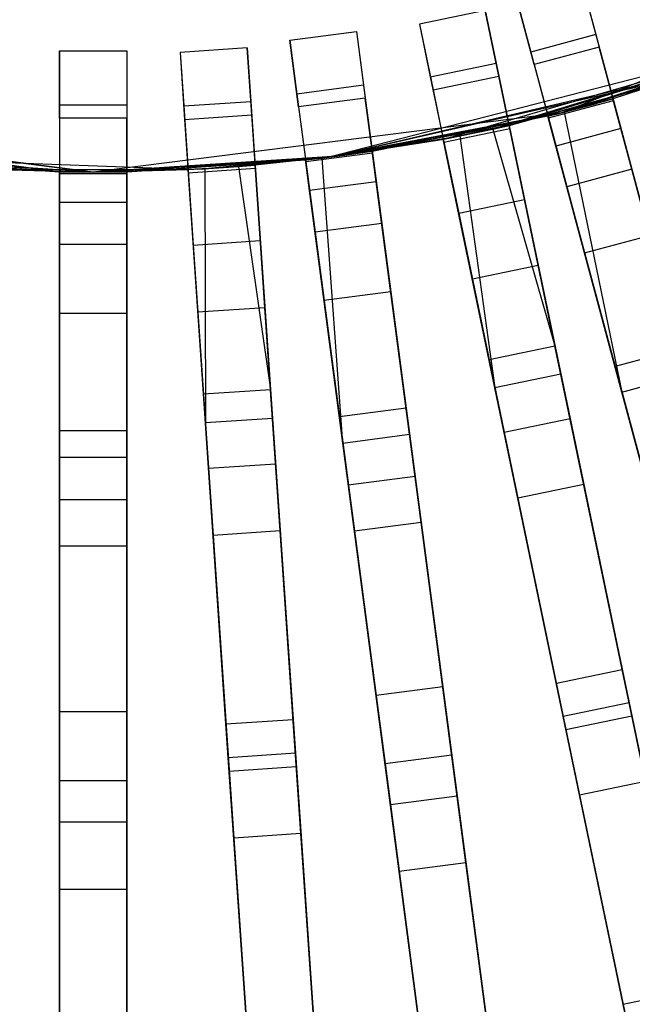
# Model space of a CAD drawing. Extents: x 0.2 to 26, y -12.8 to 12.8.
# Tile 26 of 97: x 12.8 to 15.1, y -10.1 to -6.4. Entities that reach past the tile are written whole.
import ezdxf

# ---------------------------------------------------------------- set-up
doc = ezdxf.new("R2010")
doc.units = 0
doc.header["$LTSCALE"] = 2.54
doc.layers.get('0').update_dxf_attribs({"color": 13, "linetype": 'CONTINUOUS'})

# ---------------------------------------------------------------- blocks, each defined once
blk = doc.blocks.new('PUKET-M-11161_B_STL')
at = {"color": 0}
for p, q in [((16.4592, -6.1341, 44.1364), (14.8277, -6.7801, 44.1364)), ((16.4592, -6.1341, 44.1364), (14.8277, -6.7801, 44.1364)), ((14.9028, -6.2941, 3.3364), (14.9675, -6.5356, 3.3364)), ((14.9028, -6.2941, 3.3364), (14.9675, -6.5356, 3.3364)), ((14.9028, -6.2941, 3.3364), (14.9551, -6.4892, 7.4956)), ((14.9028, -6.2941, 3.3364), (14.9551, -6.4892, 7.4956)), ((14.726, -6.6003, 3.3364), (14.6613, -6.3588, 3.3364)), ((14.6613, -6.3588, 3.3364), (14.7136, -6.5539, 7.4956)), ((14.6613, -6.3588, 3.3364), (14.7136, -6.5539, 7.4956)), ((14.726, -6.6003, 3.3364), (14.6613, -6.3588, 3.3364)), ((14.5443, -6.3993, 42.4364), (14.2996, -6.4502, 42.4364)), ((14.5443, -6.3993, 42.4364), (14.2996, -6.4502, 42.4364)), ((14.5952, -6.6441, 42.4364), (14.5443, -6.3993, 42.4364)), ((14.5443, -6.3993, 42.4364), (14.585, -6.595, 38.3338)), ((14.5443, -6.3993, 42.4364), (14.585, -6.595, 38.3338)), ((14.5952, -6.6441, 42.4364), (14.5443, -6.3993, 42.4364)), ((13.8179, -6.5099, 3.3364), (14.0657, -6.4773, 3.3364)), ((13.8179, -6.5099, 3.3364), (14.0657, -6.4773, 3.3364)), ((14.0657, -6.4773, 3.3364), (14.0983, -6.7251, 3.3364)), ((14.0657, -6.4773, 3.3364), (14.0983, -6.7251, 3.3364)), ((14.0657, -6.4773, 3.3364), (14.0921, -6.6775, 7.4956)), ((14.0657, -6.4773, 3.3364), (14.0921, -6.6775, 7.4956)), ((14.2996, -6.4502, 42.4364), (14.3504, -6.6949, 42.4364)), ((14.2996, -6.4502, 42.4364), (14.3504, -6.6949, 42.4364)), ((14.2996, -6.4502, 42.4364), (14.3402, -6.6458, 38.3338)), ((14.2996, -6.4502, 42.4364), (14.3402, -6.6458, 38.3338)), ((13.8505, -6.7578, 3.3364), (13.8179, -6.5099, 3.3364)), ((13.8179, -6.5099, 3.3364), (13.8442, -6.7102, 7.4956)), ((13.8179, -6.5099, 3.3364), (13.8442, -6.7102, 7.4956)), ((13.8505, -6.7578, 3.3364), (13.8179, -6.5099, 3.3364)), ((15.6638, -6.5084, 1.6364), (13.9642, -6.9448, 1.6364)), ((15.6638, -6.5084, 1.6364), (13.9642, -6.9448, 1.6364)), ((14.39, -6.8776, 3.3364), (15.6638, -6.5084, 3.3364)), ((14.39, -6.8776, 3.3364), (15.6638, -6.5084, 3.3364)), ((15.6638, -6.5084, 3.3364), (14.5722, -6.8406, 2.8861)), ((15.6638, -6.5084, 3.3364), (14.5722, -6.8406, 2.8861)), ((15.6638, -6.5084, 3.3364), (14.6332, -6.8271, 2.8857)), ((15.6638, -6.5084, 3.3364), (14.6332, -6.8271, 2.8857)), ((14.9551, -6.4892, 7.4956), (14.7136, -6.5539, 7.4956)), ((14.9551, -6.4892, 7.4956), (14.7136, -6.5539, 7.4956)), ((15.6498, -6.514, 43.2437), (14.8277, -6.7801, 44.1364)), ((15.6498, -6.514, 43.2437), (14.8277, -6.7801, 44.1364)), ((14.9551, -6.4892, 7.4956), (15.0892, -6.9899, 11.6201)), ((14.9551, -6.4892, 7.4956), (15.0892, -6.9899, 11.6201)), ((15.6498, -6.514, 42.9711), (15.0191, -6.7281, 42.9711)), ((15.6498, -6.514, 42.9711), (15.0191, -6.7281, 42.9711)), ((15.6498, -6.514, 43.2437), (15.0191, -6.7281, 43.2437)), ((15.6498, -6.514, 43.2437), (15.0191, -6.7281, 43.2437)), ((12.9619, -6.5496, 3.3364), (13.2119, -6.5496, 3.3364)), ((12.9619, -6.7996, 3.3364), (12.9619, -6.5496, 3.3364)), ((12.9619, -6.5496, 3.3364), (13.2119, -6.5496, 3.3364)), ((12.9619, -6.5496, 3.3364), (12.9619, -6.7516, 7.4956)), ((12.9619, -6.5496, 3.3364), (12.9619, -6.7516, 7.4956)), ((12.9619, -6.7996, 3.3364), (12.9619, -6.5496, 3.3364)), ((13.2119, -6.5496, 3.3364), (13.2119, -6.7996, 3.3364)), ((13.2119, -6.5496, 3.3364), (13.2119, -6.7996, 3.3364)), ((13.2119, -6.5496, 3.3364), (13.2119, -6.7516, 7.4956)), ((13.2119, -6.5496, 3.3364), (13.2119, -6.7516, 7.4956)), ((13.6594, -6.5381, 42.4364), (13.41, -6.5552, 42.4364)), ((13.6594, -6.5381, 42.4364), (13.41, -6.5552, 42.4364)), ((13.6765, -6.7876, 42.4364), (13.6594, -6.5381, 42.4364)), ((13.6594, -6.5381, 42.4364), (13.673, -6.7375, 38.3338)), ((13.6594, -6.5381, 42.4364), (13.673, -6.7375, 38.3338)), ((13.6765, -6.7876, 42.4364), (13.6594, -6.5381, 42.4364)), ((14.9675, -6.5356, 3.3364), (14.726, -6.6003, 3.3364)), ((14.9675, -6.5356, 3.3364), (14.726, -6.6003, 3.3364)), ((15.5568, -6.5498, 42.4364), (14.8835, -6.7655, 42.4364)), ((15.5568, -6.5498, 42.4364), (14.8835, -6.7655, 42.4364)), ((15.0206, -6.7339, 7.5246), (14.9675, -6.5356, 3.3364)), ((15.0206, -6.7339, 7.5246), (14.9675, -6.5356, 3.3364)), ((15.5568, -6.5498, 42.4364), (15.0191, -6.7281, 42.9711)), ((15.5568, -6.5498, 42.4364), (15.0191, -6.7281, 42.9711)), ((13.41, -6.5552, 42.4364), (13.427, -6.8046, 42.4364)), ((13.41, -6.5552, 42.4364), (13.427, -6.8046, 42.4364)), ((13.41, -6.5552, 42.4364), (13.4236, -6.7546, 38.3338)), ((13.41, -6.5552, 42.4364), (13.4236, -6.7546, 38.3338)), ((14.7136, -6.5539, 7.4956), (14.8477, -7.0546, 11.6201)), ((14.7136, -6.5539, 7.4956), (14.8477, -7.0546, 11.6201)), ((13.9642, -6.9448, 1.6364), (15.3721, -6.6165, 2.6166)), ((13.9642, -6.9448, 1.6364), (15.3721, -6.6165, 2.6166)), ((14.3402, -6.6458, 38.3338), (14.585, -6.595, 38.3338)), ((14.3402, -6.6458, 38.3338), (14.585, -6.595, 38.3338)), ((14.585, -6.595, 38.3338), (14.6905, -7.1027, 34.2389)), ((14.585, -6.595, 38.3338), (14.6905, -7.1027, 34.2389)), ((14.726, -6.6003, 3.3364), (14.7792, -6.7986, 7.5246)), ((14.726, -6.6003, 3.3364), (14.7792, -6.7986, 7.5246)), ((13.9642, -6.9448, 1.6364), (15.3129, -6.6366, 2.6163)), ((13.9642, -6.9448, 1.6364), (15.3129, -6.6366, 2.6163)), ((14.3402, -6.6458, 38.3338), (14.4457, -7.1535, 34.2389)), ((14.3402, -6.6458, 38.3338), (14.4457, -7.1535, 34.2389)), ((14.3504, -6.6949, 42.4364), (14.5952, -6.6441, 42.4364)), ((14.3504, -6.6949, 42.4364), (14.5952, -6.6441, 42.4364)), ((14.6359, -6.8398, 38.3441), (14.5952, -6.6441, 42.4364)), ((14.6359, -6.8398, 38.3441), (14.5952, -6.6441, 42.4364)), ((14.6332, -6.8271, 2.6163), (15.3129, -6.6366, 2.6163)), ((15.3129, -6.6366, 2.8857), (14.6332, -6.8271, 2.8857)), ((14.6332, -6.8271, 2.6163), (15.3129, -6.6366, 2.6163)), ((15.3129, -6.6366, 2.8857), (14.6332, -6.8271, 2.8857)), ((14.0921, -6.6775, 7.4956), (13.8442, -6.7102, 7.4956)), ((14.0921, -6.6775, 7.4956), (13.8442, -6.7102, 7.4956)), ((14.0921, -6.6775, 7.4956), (14.1597, -7.1914, 11.6201)), ((14.0921, -6.6775, 7.4956), (14.1597, -7.1914, 11.6201)), ((14.3504, -6.6949, 42.4364), (14.3911, -6.8907, 38.3441)), ((14.3504, -6.6949, 42.4364), (14.3911, -6.8907, 38.3441)), ((13.8442, -6.7102, 7.4956), (13.9119, -7.2241, 11.6201)), ((13.8442, -6.7102, 7.4956), (13.9119, -7.2241, 11.6201)), ((14.0983, -6.7251, 3.3364), (13.8505, -6.7578, 3.3364)), ((14.0983, -6.7251, 3.3364), (13.8505, -6.7578, 3.3364)), ((14.1251, -6.9287, 7.5246), (14.0983, -6.7251, 3.3364)), ((14.1251, -6.9287, 7.5246), (14.0983, -6.7251, 3.3364)), ((14.7792, -6.7986, 7.5246), (15.0206, -6.7339, 7.5246)), ((14.7792, -6.7986, 7.5246), (15.0206, -6.7339, 7.5246)), ((15.0191, -6.7281, 43.2437), (14.8277, -6.7801, 44.1364)), ((15.0191, -6.7281, 43.2437), (14.8277, -6.7801, 44.1364)), ((14.8382, -6.7774, 43.2433), (15.0191, -6.7281, 43.2437)), ((14.8382, -6.7774, 43.2433), (15.0191, -6.7281, 43.2437)), ((14.8835, -6.7655, 42.4364), (15.0191, -6.7281, 42.9711)), ((14.8835, -6.7655, 42.4364), (15.0191, -6.7281, 42.9711)), ((15.0191, -6.7281, 42.9711), (14.9589, -6.745, 42.9708)), ((15.0191, -6.7281, 42.9711), (14.9589, -6.745, 42.9708)), ((15.0191, -6.7281, 43.2437), (15.0191, -6.7281, 42.9711)), ((15.0487, -6.8387, 42.9191), (15.0191, -6.7281, 42.9711)), ((15.0191, -6.7281, 43.2437), (15.0191, -6.7281, 42.9711)), ((15.0191, -6.7281, 43.2437), (15.2937, -7.7531, 42.6925)), ((15.0487, -6.8387, 42.9191), (15.0191, -6.7281, 42.9711)), ((15.0191, -6.7281, 43.2437), (15.2937, -7.7531, 42.6925)), ((15.1551, -7.2357, 11.6287), (15.0206, -6.7339, 7.5246)), ((15.1551, -7.2357, 11.6287), (15.0206, -6.7339, 7.5246)), ((13.2119, -6.7516, 7.4956), (12.9619, -6.7516, 7.4956)), ((12.9619, -6.7516, 7.4956), (12.9619, -7.2699, 11.6201)), ((13.2119, -6.7516, 7.4956), (12.9619, -6.7516, 7.4956)), ((12.9619, -6.7516, 7.4956), (12.9619, -7.2699, 11.6201)), ((13.2119, -6.7516, 7.4956), (13.2119, -7.2699, 11.6201)), ((13.2119, -6.7516, 7.4956), (13.2119, -7.2699, 11.6201)), ((13.4236, -6.7546, 38.3338), (13.673, -6.7375, 38.3338)), ((13.4236, -6.7546, 38.3338), (13.673, -6.7375, 38.3338)), ((13.4236, -6.7546, 38.3338), (13.459, -7.2719, 34.2389)), ((13.4236, -6.7546, 38.3338), (13.459, -7.2719, 34.2389)), ((13.673, -6.7375, 38.3338), (13.7084, -7.2549, 34.2389)), ((13.673, -6.7375, 38.3338), (13.7084, -7.2549, 34.2389)), ((13.8505, -6.7578, 3.3364), (13.8773, -6.9614, 7.5246)), ((13.8505, -6.7578, 3.3364), (13.8773, -6.9614, 7.5246)), ((14.8277, -6.7801, 42.4364), (14.9589, -6.745, 42.9708)), ((14.9589, -6.745, 42.9708), (14.8277, -6.7801, 42.9708)), ((14.8277, -6.7801, 42.4364), (14.9589, -6.745, 42.9708)), ((14.9589, -6.745, 42.9708), (14.8277, -6.7801, 42.9708)), ((14.8835, -6.7655, 42.4364), (14.8277, -6.7801, 42.4364)), ((14.8835, -6.7655, 42.4364), (14.8277, -6.7801, 42.4364)), ((14.8835, -6.7655, 42.4364), (14.9589, -6.745, 42.9708)), ((14.8835, -6.7655, 42.4364), (14.9589, -6.745, 42.9708)), ((13.0869, -7, 42.4364), (11.3461, -6.7801, 42.4364)), ((13.0869, -7, 44.1364), (11.3461, -6.7801, 44.1364)), ((11.3461, -6.7801, 42.4364), (12.9619, -6.9989, 42.9711)), ((11.3461, -6.7801, 42.4364), (12.9619, -6.9989, 42.9711)), ((11.3461, -6.7801, 42.4364), (13.0869, -7, 42.9706)), ((11.3461, -6.7801, 42.4364), (13.0869, -7, 42.9706)), ((13.0869, -7, 42.4364), (11.3461, -6.7801, 42.4364)), ((13.0869, -7, 44.1364), (11.3461, -6.7801, 44.1364)), ((13.2119, -6.7996, 3.3364), (12.9619, -6.7996, 3.3364)), ((12.9619, -6.7996, 3.3364), (12.9619, -7.005, 7.5246)), ((12.9619, -6.7996, 3.3364), (12.9619, -7.005, 7.5246)), ((13.2119, -6.7996, 3.3364), (12.9619, -6.7996, 3.3364)), ((14.8277, -6.7801, 44.1364), (13.0869, -7, 44.1364)), ((14.8277, -6.7801, 44.1364), (13.0869, -7, 44.1364)), ((13.2119, -7.005, 7.5246), (13.2119, -6.7996, 3.3364)), ((13.2119, -7.005, 7.5246), (13.2119, -6.7996, 3.3364)), ((13.427, -6.8046, 42.4364), (13.6765, -6.7876, 42.4364)), ((13.427, -6.8046, 42.4364), (13.6765, -6.7876, 42.4364)), ((13.427, -6.8046, 42.4364), (13.4407, -7.0041, 38.3441)), ((13.427, -6.8046, 42.4364), (13.4407, -7.0041, 38.3441)), ((13.6901, -6.987, 38.3441), (13.6765, -6.7876, 42.4364)), ((13.6901, -6.987, 38.3441), (13.6765, -6.7876, 42.4364)), ((14.8277, -6.7801, 44.1364), (13.9386, -6.948, 43.2433)), ((14.8277, -6.7801, 44.1364), (13.9386, -6.948, 43.2433)), ((14.8277, -6.7801, 42.4364), (13.9949, -6.9409, 42.4364)), ((14.8277, -6.7801, 42.4364), (13.9949, -6.9409, 42.4364)), ((14.1244, -6.9227, 43.2437), (14.8277, -6.7801, 44.1364)), ((14.8277, -6.7801, 42.4364), (14.1244, -6.9227, 42.9711)), ((14.8277, -6.7801, 42.4364), (14.1244, -6.9227, 42.9711)), ((14.1244, -6.9227, 43.2437), (14.8277, -6.7801, 44.1364)), ((14.7776, -6.7928, 42.9711), (14.1244, -6.9227, 42.9711)), ((14.7776, -6.7928, 42.9711), (14.1244, -6.9227, 42.9711)), ((14.7776, -6.7928, 43.2437), (14.1244, -6.9227, 43.2437)), ((14.7776, -6.7928, 43.2437), (14.1244, -6.9227, 43.2437)), ((14.8277, -6.7801, 42.9708), (14.7776, -6.7928, 42.9711)), ((14.7776, -6.7928, 42.9711), (14.8277, -6.7801, 42.4364)), ((14.7776, -6.7928, 42.9711), (14.8277, -6.7801, 42.4364)), ((14.7776, -6.7928, 43.2437), (14.8277, -6.7801, 44.1364)), ((14.7776, -6.7928, 43.2437), (14.8277, -6.7801, 44.1364)), ((14.7776, -6.7928, 43.2437), (14.8277, -6.7801, 43.2434)), ((14.8277, -6.7801, 42.9708), (14.7776, -6.7928, 42.9711)), ((14.7776, -6.7928, 43.2437), (14.8277, -6.7801, 43.2434)), ((14.7776, -6.7928, 42.9711), (14.7776, -6.7928, 43.2437)), ((14.8072, -6.9034, 42.9191), (14.7776, -6.7928, 42.9711)), ((15.0523, -7.8178, 42.6925), (14.7776, -6.7928, 43.2437)), ((14.7776, -6.7928, 42.9711), (14.7776, -6.7928, 43.2437)), ((14.8072, -6.9034, 42.9191), (14.7776, -6.7928, 42.9711)), ((15.0523, -7.8178, 42.6925), (14.7776, -6.7928, 43.2437)), ((14.7792, -6.7986, 7.5246), (14.9136, -7.3005, 11.6287)), ((14.7792, -6.7986, 7.5246), (14.9136, -7.3005, 11.6287)), ((14.8277, -6.7801, 44.1364), (14.8382, -6.7774, 43.2433)), ((14.8277, -6.7801, 43.2434), (14.8382, -6.7774, 43.2433)), ((14.8277, -6.7801, 44.1364), (14.8382, -6.7774, 43.2433)), ((14.8277, -6.7801, 43.2434), (14.8382, -6.7774, 43.2433)), ((14.8277, -6.7801, 42.4364), (14.8277, -6.7801, 42.9708)), ((14.8277, -6.7801, 43.2434), (14.8277, -6.7801, 44.1364)), ((14.8277, -6.7801, 43.2434), (14.8277, -6.7801, 44.1364)), ((14.8277, -6.7801, 42.4364), (14.8277, -6.7801, 42.9708)), ((14.8382, -6.7774, 43.2433), (15.0523, -7.8178, 42.6925)), ((14.8382, -6.7774, 43.2433), (15.0523, -7.8178, 42.6925)), ((14.6332, -6.8271, 2.6163), (13.9642, -6.9448, 1.6364)), ((14.6332, -6.8271, 2.6163), (13.9642, -6.9448, 1.6364)), ((14.3885, -6.8779, 2.8857), (14.5722, -6.8406, 2.8861)), ((14.3885, -6.8779, 2.8857), (14.5722, -6.8406, 2.8861)), ((14.39, -6.8776, 3.3364), (14.5722, -6.8406, 2.8861)), ((14.39, -6.8776, 3.3364), (14.5722, -6.8406, 2.8861)), ((14.6359, -6.8398, 38.3441), (14.3911, -6.8907, 38.3441)), ((14.6359, -6.8398, 38.3441), (14.3911, -6.8907, 38.3441)), ((14.6332, -6.8271, 2.6163), (14.4498, -6.866, 2.6166)), ((14.6332, -6.8271, 2.6163), (14.4498, -6.866, 2.6166)), ((14.5722, -6.8406, 2.8861), (14.6332, -6.8271, 2.8857)), ((14.5722, -6.8406, 2.8861), (14.6332, -6.8271, 2.8857)), ((14.5722, -6.8406, 2.8861), (14.8033, -7.6455, 3.2954)), ((14.5722, -6.8406, 2.8861), (14.8033, -7.6455, 3.2954)), ((14.6332, -6.8271, 2.8857), (14.6332, -6.8271, 2.6163)), ((14.6332, -6.8271, 2.6163), (14.8253, -7.7512, 3.0687)), ((14.8033, -7.6455, 3.2954), (14.6332, -6.8271, 2.8857)), ((14.6332, -6.8271, 2.6163), (14.8253, -7.7512, 3.0687)), ((14.6332, -6.8271, 2.8857), (14.6332, -6.8271, 2.6163)), ((14.8033, -7.6455, 3.2954), (14.6332, -6.8271, 2.8857)), ((14.7414, -7.3476, 34.2595), (14.6359, -6.8398, 38.3441)), ((14.7414, -7.3476, 34.2595), (14.6359, -6.8398, 38.3441)), ((15.0487, -6.8387, 42.9191), (14.8072, -6.9034, 42.9191)), ((15.0487, -6.8387, 42.9191), (14.8072, -6.9034, 42.9191)), ((15.3793, -8.0724, 42.1723), (15.0487, -6.8387, 42.9191)), ((15.3793, -8.0724, 42.1723), (15.0487, -6.8387, 42.9191)), ((13.9642, -6.9448, 1.6364), (14.4498, -6.866, 2.6166)), ((13.9642, -6.9448, 1.6364), (14.4498, -6.866, 2.6166)), ((13.9642, -6.9448, 3.3364), (14.39, -6.8776, 3.3364)), ((13.9642, -6.9448, 3.3364), (14.39, -6.8776, 3.3364)), ((13.9642, -6.9448, 1.6364), (14.3885, -6.8779, 2.6163)), ((13.9642, -6.9448, 1.6364), (14.3885, -6.8779, 2.6163)), ((14.4498, -6.866, 2.6166), (14.3885, -6.8779, 2.6163)), ((14.4498, -6.866, 2.6166), (14.3885, -6.8779, 2.6163)), ((14.39, -6.8776, 3.3364), (14.3885, -6.8779, 2.8857)), ((14.39, -6.8776, 3.3364), (14.3885, -6.8779, 2.8857)), ((14.3885, -6.8779, 2.6163), (14.3885, -6.8779, 2.8857)), ((14.5805, -7.8021, 3.0687), (14.3885, -6.8779, 2.6163)), ((14.5585, -7.6963, 3.2954), (14.3885, -6.8779, 2.8857)), ((14.3885, -6.8779, 2.6163), (14.3885, -6.8779, 2.8857)), ((14.5805, -7.8021, 3.0687), (14.3885, -6.8779, 2.6163)), ((14.5585, -7.6963, 3.2954), (14.3885, -6.8779, 2.8857)), ((14.4498, -6.866, 2.6166), (14.5805, -7.8021, 3.0687)), ((14.4498, -6.866, 2.6166), (14.5805, -7.8021, 3.0687)), ((14.3911, -6.8907, 38.3441), (14.4966, -7.3985, 34.2595)), ((14.3911, -6.8907, 38.3441), (14.4966, -7.3985, 34.2595)), ((15.1378, -8.1371, 42.1723), (14.8072, -6.9034, 42.9191)), ((15.1378, -8.1371, 42.1723), (14.8072, -6.9034, 42.9191)), ((13.0869, -7, 1.6364), (12.2096, -6.9448, 1.6364)), ((13.4398, -6.9911, 2.6163), (12.2096, -6.9448, 1.6364)), ((13.0869, -7, 1.6364), (12.2096, -6.9448, 1.6364)), ((13.4398, -6.9911, 2.6163), (12.2096, -6.9448, 1.6364)), ((13.9949, -6.9409, 42.4364), (13.0869, -7, 42.4364)), ((13.9949, -6.9409, 42.4364), (13.0869, -7, 42.4364)), ((13.9642, -6.9448, 1.6364), (13.0869, -7, 1.6364)), ((13.9642, -6.9448, 1.6364), (13.0869, -7, 1.6364)), ((13.0869, -7, 44.1364), (13.9386, -6.948, 43.2433)), ((13.0869, -7, 44.1364), (13.9386, -6.948, 43.2433)), ((13.9642, -6.9448, 1.6364), (13.5022, -6.9877, 2.6166)), ((13.9642, -6.9448, 1.6364), (13.5022, -6.9877, 2.6166)), ((13.5157, -6.9869, 3.3364), (13.9642, -6.9448, 3.3364)), ((13.5157, -6.9869, 3.3364), (13.9642, -6.9448, 3.3364)), ((13.9642, -6.9448, 3.3364), (13.6269, -6.9791, 2.8861)), ((13.9642, -6.9448, 3.3364), (13.6269, -6.9791, 2.8861)), ((13.9642, -6.9448, 1.6364), (13.6892, -6.974, 2.6163)), ((13.9642, -6.9448, 3.3364), (13.6892, -6.974, 2.8857)), ((13.9642, -6.9448, 1.6364), (13.6892, -6.974, 2.6163)), ((13.9642, -6.9448, 3.3364), (13.6892, -6.974, 2.8857)), ((14.0625, -6.9317, 42.9708), (13.8765, -6.9553, 42.9711)), ((14.0625, -6.9317, 42.9708), (13.8765, -6.9553, 42.9711)), ((13.8765, -6.9553, 42.9711), (13.9949, -6.9409, 42.4364)), ((13.8765, -6.9553, 42.9711), (13.9949, -6.9409, 42.4364)), ((13.8765, -6.9553, 43.2437), (13.9386, -6.948, 43.2433)), ((13.8765, -6.9553, 43.2437), (13.9386, -6.948, 43.2433)), ((13.8773, -6.9614, 7.5246), (14.1251, -6.9287, 7.5246)), ((13.8773, -6.9614, 7.5246), (14.1251, -6.9287, 7.5246)), ((13.9386, -6.948, 43.2433), (14.1244, -6.9227, 43.2437)), ((13.9386, -6.948, 43.2433), (14.1244, -6.9227, 43.2437)), ((14.015, -8.0075, 42.6925), (13.9386, -6.948, 43.2433)), ((14.015, -8.0075, 42.6925), (13.9386, -6.948, 43.2433)), ((13.9642, -6.9448, 1.6364), (13.9642, -6.9448, 3.3364)), ((13.9642, -6.9448, 1.6364), (13.9642, -6.9448, 3.3364)), ((13.9949, -6.9409, 42.4364), (14.1244, -6.9227, 42.9711)), ((13.9949, -6.9409, 42.4364), (14.1244, -6.9227, 42.9711)), ((13.9949, -6.9409, 42.4364), (14.0625, -6.9317, 42.9708)), ((13.9949, -6.9409, 42.4364), (14.0625, -6.9317, 42.9708)), ((14.1244, -6.9227, 42.9711), (14.0625, -6.9317, 42.9708)), ((14.1244, -6.9227, 42.9711), (14.0625, -6.9317, 42.9708)), ((14.1244, -6.9227, 43.2437), (14.1244, -6.9227, 42.9711)), ((14.1393, -7.0363, 42.9191), (14.1244, -6.9227, 42.9711)), ((14.1244, -6.9227, 43.2437), (14.1244, -6.9227, 42.9711)), ((14.1244, -6.9227, 43.2437), (14.2629, -7.9748, 42.6925)), ((14.1393, -7.0363, 42.9191), (14.1244, -6.9227, 42.9711)), ((14.1244, -6.9227, 43.2437), (14.2629, -7.9748, 42.6925)), ((14.193, -7.4438, 11.6287), (14.1251, -6.9287, 7.5246)), ((14.193, -7.4438, 11.6287), (14.1251, -6.9287, 7.5246)), ((12.9619, -6.9989, 43.2437), (12.2973, -6.9553, 43.2437)), ((12.2973, -6.9553, 42.9711), (12.9619, -6.9989, 42.9711)), ((12.9619, -6.9989, 43.2437), (12.2973, -6.9553, 43.2437)), ((13.0869, -7, 44.1364), (12.2973, -6.9553, 43.2437)), ((13.0869, -7, 44.1364), (12.2973, -6.9553, 43.2437)), ((12.2973, -6.9553, 42.9711), (12.9619, -6.9989, 42.9711)), ((12.658, -6.9869, 3.3364), (13.0869, -7, 3.3364)), ((12.658, -6.9869, 3.3364), (13.0869, -7, 3.3364)), ((12.6716, -6.9877, 2.8861), (13.0869, -7, 3.3364)), ((12.6716, -6.9877, 2.8861), (13.0869, -7, 3.3364)), ((13.0869, -7, 44.1364), (13.8765, -6.9553, 43.2437)), ((13.0869, -7, 44.1364), (13.8765, -6.9553, 43.2437)), ((13.0869, -7, 3.3364), (13.5157, -6.9869, 3.3364)), ((13.0869, -7, 3.3364), (13.5157, -6.9869, 3.3364)), ((13.0869, -7, 1.6364), (13.5022, -6.9877, 2.6166)), ((13.0869, -7, 1.6364), (13.5022, -6.9877, 2.6166)), ((13.2119, -6.9989, 43.2437), (13.8765, -6.9553, 43.2437)), ((13.2119, -6.9989, 43.2437), (13.8765, -6.9553, 43.2437)), ((13.2119, -6.9989, 42.9711), (13.8765, -6.9553, 42.9711)), ((13.2119, -6.9989, 42.9711), (13.8765, -6.9553, 42.9711)), ((13.4398, -6.9911, 2.8857), (13.6269, -6.9791, 2.8861)), ((13.4398, -6.9911, 2.8857), (13.6269, -6.9791, 2.8861)), ((13.5157, -6.9869, 3.3364), (13.4398, -6.9911, 2.8857)), ((13.5157, -6.9869, 3.3364), (13.4398, -6.9911, 2.8857)), ((13.5022, -6.9877, 2.6166), (13.4398, -6.9911, 2.6163)), ((13.5022, -6.9877, 2.6166), (13.4398, -6.9911, 2.6163)), ((13.6901, -6.987, 38.3441), (13.4407, -7.0041, 38.3441)), ((13.6901, -6.987, 38.3441), (13.4407, -7.0041, 38.3441)), ((13.6892, -6.974, 2.6163), (13.5022, -6.9877, 2.6166)), ((13.6892, -6.974, 2.6163), (13.5022, -6.9877, 2.6166)), ((13.5022, -6.9877, 2.6166), (13.5042, -7.9328, 3.0687)), ((13.5022, -6.9877, 2.6166), (13.5042, -7.9328, 3.0687)), ((13.5157, -6.9869, 3.3364), (13.6269, -6.9791, 2.8861)), ((13.5157, -6.9869, 3.3364), (13.6269, -6.9791, 2.8861)), ((13.6269, -6.9791, 2.8861), (13.6892, -6.974, 2.8857)), ((13.6269, -6.9791, 2.8861), (13.6892, -6.974, 2.8857)), ((13.6269, -6.9791, 2.8861), (13.7463, -7.808, 3.2954)), ((13.6269, -6.9791, 2.8861), (13.7463, -7.808, 3.2954)), ((13.6892, -6.974, 2.8857), (13.6892, -6.974, 2.6163)), ((13.6892, -6.974, 2.6163), (13.7536, -7.9157, 3.0687)), ((13.7463, -7.808, 3.2954), (13.6892, -6.974, 2.8857)), ((13.6892, -6.974, 2.6163), (13.7536, -7.9157, 3.0687)), ((13.6892, -6.974, 2.8857), (13.6892, -6.974, 2.6163)), ((13.7463, -7.808, 3.2954), (13.6892, -6.974, 2.8857)), ((13.7255, -7.5044, 34.2595), (13.6901, -6.987, 38.3441)), ((13.7255, -7.5044, 34.2595), (13.6901, -6.987, 38.3441)), ((13.8765, -6.9553, 42.9711), (13.8765, -6.9553, 43.2437)), ((13.8914, -7.0689, 42.9191), (13.8765, -6.9553, 42.9711)), ((14.015, -8.0075, 42.6925), (13.8765, -6.9553, 43.2437)), ((13.8765, -6.9553, 42.9711), (13.8765, -6.9553, 43.2437)), ((13.8914, -7.0689, 42.9191), (13.8765, -6.9553, 42.9711)), ((14.015, -8.0075, 42.6925), (13.8765, -6.9553, 43.2437)), ((13.8773, -6.9614, 7.5246), (13.9451, -7.4764, 11.6287)), ((13.8773, -6.9614, 7.5246), (13.9451, -7.4764, 11.6287)), ((15.0892, -6.9899, 11.6201), (14.8477, -7.0546, 11.6201)), ((15.0892, -6.9899, 11.6201), (14.8477, -7.0546, 11.6201)), ((15.0892, -6.9899, 11.6201), (15.2684, -7.6584, 15.0929)), ((15.0892, -6.9899, 11.6201), (15.2684, -7.6584, 15.0929)), ((12.734, -6.9911, 2.8857), (13.0869, -7, 3.3364)), ((12.734, -6.9911, 2.8857), (13.0869, -7, 3.3364)), ((12.734, -6.9911, 2.8857), (13.4398, -6.9911, 2.6163)), ((12.734, -6.9911, 2.8857), (13.4398, -6.9911, 2.6163)), ((12.734, -6.9911, 2.6163), (13.4398, -6.9911, 2.6163)), ((12.734, -6.9911, 2.6163), (13.4398, -6.9911, 2.6163)), ((12.9619, -6.9989, 42.9711), (12.9619, -6.9989, 43.2437)), ((12.9619, -6.9989, 43.2437), (13.0869, -7, 44.1364)), ((12.9619, -6.9989, 43.2437), (13.0244, -6.9997, 43.2433)), ((12.9619, -6.9989, 43.2437), (13.0869, -7, 44.1364)), ((13.0869, -7, 42.9706), (12.9619, -6.9989, 42.9711)), ((12.9619, -7.1135, 42.9191), (12.9619, -6.9989, 42.9711)), ((13.0869, -7, 42.9706), (12.9619, -6.9989, 42.9711)), ((12.9619, -8.0601, 42.6925), (12.9619, -6.9989, 43.2437)), ((12.9619, -6.9989, 42.9711), (12.9619, -6.9989, 43.2437)), ((12.9619, -7.1135, 42.9191), (12.9619, -6.9989, 42.9711)), ((12.9619, -8.0601, 42.6925), (12.9619, -6.9989, 43.2437)), ((12.9619, -6.9989, 43.2437), (13.0244, -6.9997, 43.2433)), ((12.9619, -7.005, 7.5246), (12.9619, -7.5245, 11.6287)), ((12.9619, -7.005, 7.5246), (12.9619, -7.5245, 11.6287)), ((12.9619, -7.005, 7.5246), (13.2119, -7.005, 7.5246)), ((12.9619, -7.005, 7.5246), (13.2119, -7.005, 7.5246)), ((13.0244, -6.9997, 43.2433), (13.0869, -7, 44.1364)), ((13.0244, -6.9997, 43.2433), (13.0869, -7, 44.1364)), ((13.0244, -6.9997, 43.2433), (13.0869, -7, 43.2432)), ((13.0244, -6.9997, 43.2433), (13.0869, -7, 43.2432)), ((13.0869, -7, 1.6364), (13.4398, -6.9911, 2.6163)), ((13.0869, -7, 1.6364), (13.4398, -6.9911, 2.6163)), ((13.0869, -7, 3.3364), (13.4398, -6.9911, 2.8857)), ((13.0869, -7, 3.3364), (13.4398, -6.9911, 2.8857)), ((13.0869, -7, 3.3364), (13.4398, -6.9911, 2.6163)), ((13.0869, -7, 3.3364), (13.4398, -6.9911, 2.6163)), ((13.0869, -7, 43.2432), (13.2119, -6.9989, 43.2437)), ((13.2119, -6.9989, 43.2437), (13.0869, -7, 44.1364)), ((13.0869, -7, 42.4364), (13.2119, -6.9989, 42.9711)), ((13.2119, -6.9989, 43.2437), (13.0869, -7, 44.1364)), ((13.0869, -7, 42.4364), (13.2119, -6.9989, 42.9711)), ((13.0869, -7, 43.2432), (13.2119, -6.9989, 43.2437)), ((13.0869, -7, 42.4364), (13.1494, -6.9997, 42.9708)), ((13.1494, -6.9997, 42.9708), (13.0869, -7, 42.9706)), ((13.0869, -7, 42.4364), (13.1494, -6.9997, 42.9708)), ((13.1494, -6.9997, 42.9708), (13.0869, -7, 42.9706)), ((13.0869, -7, 43.2432), (13.0869, -7, 44.1364)), ((13.0869, -7, 43.2432), (13.0869, -7, 44.1364)), ((13.0869, -7, 42.4364), (13.0869, -7, 42.9706)), ((13.0869, -7, 42.4364), (13.0869, -7, 42.9706)), ((13.2119, -6.9989, 42.9711), (13.1494, -6.9997, 42.9708)), ((13.2119, -6.9989, 42.9711), (13.1494, -6.9997, 42.9708)), ((13.2119, -6.9989, 43.2437), (13.2119, -6.9989, 42.9711)), ((13.2119, -7.1135, 42.9191), (13.2119, -6.9989, 42.9711)), ((13.2119, -6.9989, 43.2437), (13.2119, -6.9989, 42.9711)), ((13.2119, -6.9989, 43.2437), (13.2119, -8.0601, 42.6925)), ((13.2119, -7.1135, 42.9191), (13.2119, -6.9989, 42.9711)), ((13.2119, -6.9989, 43.2437), (13.2119, -8.0601, 42.6925)), ((13.2119, -7.5245, 11.6287), (13.2119, -7.005, 7.5246)), ((13.2119, -7.5245, 11.6287), (13.2119, -7.005, 7.5246)), ((13.4398, -6.9911, 2.6163), (13.4398, -6.9911, 2.8857)), ((13.5042, -7.9328, 3.0687), (13.4398, -6.9911, 2.6163)), ((13.4968, -7.825, 3.2954), (13.4398, -6.9911, 2.8857)), ((13.4398, -6.9911, 2.6163), (13.4398, -6.9911, 2.8857)), ((13.5042, -7.9328, 3.0687), (13.4398, -6.9911, 2.6163)), ((13.4968, -7.825, 3.2954), (13.4398, -6.9911, 2.8857)), ((13.4407, -7.0041, 38.3441), (13.4761, -7.5215, 34.2595)), ((13.4407, -7.0041, 38.3441), (13.4761, -7.5215, 34.2595)), ((14.1393, -7.0363, 42.9191), (13.8914, -7.0689, 42.9191)), ((14.1393, -7.0363, 42.9191), (13.8914, -7.0689, 42.9191)), ((14.306, -8.3025, 42.1723), (14.1393, -7.0363, 42.9191)), ((14.306, -8.3025, 42.1723), (14.1393, -7.0363, 42.9191)), ((14.8477, -7.0546, 11.6201), (15.0269, -7.7231, 15.0929)), ((14.8477, -7.0546, 11.6201), (15.0269, -7.7231, 15.0929)), ((14.0582, -8.3352, 42.1723), (13.8914, -7.0689, 42.9191)), ((14.0582, -8.3352, 42.1723), (13.8914, -7.0689, 42.9191)), ((13.2119, -7.1135, 42.9191), (12.9619, -7.1135, 42.9191)), ((12.9619, -8.3906, 42.1723), (12.9619, -7.1135, 42.9191)), ((13.2119, -7.1135, 42.9191), (12.9619, -7.1135, 42.9191)), ((12.9619, -8.3906, 42.1723), (12.9619, -7.1135, 42.9191)), ((13.2119, -8.3906, 42.1723), (13.2119, -7.1135, 42.9191)), ((13.2119, -8.3906, 42.1723), (13.2119, -7.1135, 42.9191)), ((14.4457, -7.1535, 34.2389), (14.6905, -7.1027, 34.2389)), ((14.4457, -7.1535, 34.2389), (14.6905, -7.1027, 34.2389)), ((14.6905, -7.1027, 34.2389), (14.8596, -7.9165, 30.2316)), ((14.6905, -7.1027, 34.2389), (14.8596, -7.9165, 30.2316)), ((14.4457, -7.1535, 34.2389), (14.6149, -7.9674, 30.2316)), ((14.4457, -7.1535, 34.2389), (14.6149, -7.9674, 30.2316)), ((14.1597, -7.1914, 11.6201), (13.9119, -7.2241, 11.6201)), ((14.1597, -7.1914, 11.6201), (13.9119, -7.2241, 11.6201)), ((14.1597, -7.1914, 11.6201), (14.2501, -7.8776, 15.0929)), ((14.1597, -7.1914, 11.6201), (14.2501, -7.8776, 15.0929)), ((13.9119, -7.2241, 11.6201), (14.0022, -7.9103, 15.0929)), ((13.9119, -7.2241, 11.6201), (14.0022, -7.9103, 15.0929)), ((14.9136, -7.3005, 11.6287), (15.1551, -7.2357, 11.6287)), ((14.9136, -7.3005, 11.6287), (15.1551, -7.2357, 11.6287)), ((13.2119, -7.2699, 11.6201), (12.9619, -7.2699, 11.6201)), ((12.9619, -7.2699, 11.6201), (12.9619, -7.9621, 15.0929)), ((13.2119, -7.2699, 11.6201), (12.9619, -7.2699, 11.6201)), ((12.9619, -7.2699, 11.6201), (12.9619, -7.9621, 15.0929)), ((13.2119, -7.2699, 11.6201), (13.2119, -7.9621, 15.0929)), ((13.2119, -7.2699, 11.6201), (13.2119, -7.9621, 15.0929)), ((13.459, -7.2719, 34.2389), (13.7084, -7.2549, 34.2389)), ((13.459, -7.2719, 34.2389), (13.7084, -7.2549, 34.2389)), ((13.459, -7.2719, 34.2389), (13.5157, -8.1012, 30.2316)), ((13.459, -7.2719, 34.2389), (13.5157, -8.1012, 30.2316)), ((13.7084, -7.2549, 34.2389), (13.7651, -8.0841, 30.2316)), ((13.7084, -7.2549, 34.2389), (13.7651, -8.0841, 30.2316)), ((14.9136, -7.3005, 11.6287), (15.0929, -7.9696, 15.0852)), ((14.9136, -7.3005, 11.6287), (15.0929, -7.9696, 15.0852)), ((14.7414, -7.3476, 34.2595), (14.4966, -7.3985, 34.2595)), ((14.7414, -7.3476, 34.2595), (14.4966, -7.3985, 34.2595)), ((14.9105, -8.1614, 30.2624), (14.7414, -7.3476, 34.2595)), ((14.9105, -8.1614, 30.2624), (14.7414, -7.3476, 34.2595)), ((14.4966, -7.3985, 34.2595), (14.6657, -8.2122, 30.2624)), ((14.4966, -7.3985, 34.2595), (14.6657, -8.2122, 30.2624)), ((13.9451, -7.4764, 11.6287), (14.193, -7.4438, 11.6287)), ((13.9451, -7.4764, 11.6287), (14.193, -7.4438, 11.6287)), ((14.2834, -8.1306, 15.0852), (14.193, -7.4438, 11.6287)), ((14.2834, -8.1306, 15.0852), (14.193, -7.4438, 11.6287)), ((13.9451, -7.4764, 11.6287), (14.0355, -8.1632, 15.0852)), ((13.9451, -7.4764, 11.6287), (14.0355, -8.1632, 15.0852)), ((12.9619, -7.5245, 11.6287), (12.9619, -8.2172, 15.0852)), ((12.9619, -7.5245, 11.6287), (12.9619, -8.2172, 15.0852)), ((12.9619, -7.5245, 11.6287), (13.2119, -7.5245, 11.6287)), ((12.9619, -7.5245, 11.6287), (13.2119, -7.5245, 11.6287)), ((13.2119, -8.2172, 15.0852), (13.2119, -7.5245, 11.6287)), ((13.2119, -8.2172, 15.0852), (13.2119, -7.5245, 11.6287)), ((13.7255, -7.5044, 34.2595), (13.4761, -7.5215, 34.2595)), ((13.7255, -7.5044, 34.2595), (13.4761, -7.5215, 34.2595)), ((13.4761, -7.5215, 34.2595), (13.5328, -8.3507, 30.2624)), ((13.4761, -7.5215, 34.2595), (13.5328, -8.3507, 30.2624)), ((13.7822, -8.3337, 30.2624), (13.7255, -7.5044, 34.2595)), ((13.7822, -8.3337, 30.2624), (13.7255, -7.5044, 34.2595)), ((14.5585, -7.6963, 3.2954), (14.8033, -7.6455, 3.2954)), ((14.5585, -7.6963, 3.2954), (14.8033, -7.6455, 3.2954)), ((15.0534, -8.8492, 4.1609), (14.8033, -7.6455, 3.2954)), ((15.0534, -8.8492, 4.1609), (14.8033, -7.6455, 3.2954)), ((15.2684, -7.6584, 15.0929), (15.0269, -7.7231, 15.0929)), ((15.2684, -7.6584, 15.0929), (15.0269, -7.7231, 15.0929)), ((14.8087, -8.9001, 4.1609), (14.5585, -7.6963, 3.2954)), ((14.8087, -8.9001, 4.1609), (14.5585, -7.6963, 3.2954)), ((14.8253, -7.7512, 3.0687), (14.5805, -7.8021, 3.0687)), ((14.8253, -7.7512, 3.0687), (14.5805, -7.8021, 3.0687)), ((14.8253, -7.7512, 3.0687), (15.079, -8.9724, 3.9391)), ((14.8253, -7.7512, 3.0687), (15.079, -8.9724, 3.9391)), ((15.0269, -7.7231, 15.0929), (15.2973, -8.7323, 18.7313)), ((15.0269, -7.7231, 15.0929), (15.2973, -8.7323, 18.7313)), ((15.0523, -7.8178, 42.6925), (15.2937, -7.7531, 42.6925)), ((15.0523, -7.8178, 42.6925), (15.2937, -7.7531, 42.6925)), ((13.4968, -7.825, 3.2954), (13.7463, -7.808, 3.2954)), ((13.4968, -7.825, 3.2954), (13.7463, -7.808, 3.2954)), ((13.5807, -9.0516, 4.1609), (13.4968, -7.825, 3.2954)), ((13.5807, -9.0516, 4.1609), (13.4968, -7.825, 3.2954)), ((13.8302, -9.0346, 4.1609), (13.7463, -7.808, 3.2954)), ((13.8302, -9.0346, 4.1609), (13.7463, -7.808, 3.2954)), ((14.8343, -9.0232, 3.9391), (14.5805, -7.8021, 3.0687)), ((14.8343, -9.0232, 3.9391), (14.5805, -7.8021, 3.0687)), ((15.4029, -9.1266, 41.6555), (15.0523, -7.8178, 42.6925)), ((15.4029, -9.1266, 41.6555), (15.0523, -7.8178, 42.6925)), ((14.2501, -7.8776, 15.0929), (14.0022, -7.9103, 15.0929)), ((14.2501, -7.8776, 15.0929), (14.0022, -7.9103, 15.0929)), ((14.2501, -7.8776, 15.0929), (14.3864, -8.9135, 18.7313)), ((14.2501, -7.8776, 15.0929), (14.3864, -8.9135, 18.7313)), ((13.7536, -7.9157, 3.0687), (13.5042, -7.9328, 3.0687)), ((13.7536, -7.9157, 3.0687), (13.5042, -7.9328, 3.0687)), ((13.5893, -9.1771, 3.9391), (13.5042, -7.9328, 3.0687)), ((13.5893, -9.1771, 3.9391), (13.5042, -7.9328, 3.0687)), ((13.7536, -7.9157, 3.0687), (13.8387, -9.1601, 3.9391)), ((13.7536, -7.9157, 3.0687), (13.8387, -9.1601, 3.9391)), ((14.0022, -7.9103, 15.0929), (14.1386, -8.9461, 18.7313)), ((14.0022, -7.9103, 15.0929), (14.1386, -8.9461, 18.7313)), ((14.6149, -7.9674, 30.2316), (14.8596, -7.9165, 30.2316)), ((14.6149, -7.9674, 30.2316), (14.8596, -7.9165, 30.2316)), ((14.8596, -7.9165, 30.2316), (15.0892, -9.0212, 26.384)), ((14.8596, -7.9165, 30.2316), (15.0892, -9.0212, 26.384)), ((13.2119, -7.9621, 15.0929), (12.9619, -7.9621, 15.0929)), ((12.9619, -7.9621, 15.0929), (12.9619, -9.0069, 18.7313)), ((13.2119, -7.9621, 15.0929), (12.9619, -7.9621, 15.0929)), ((12.9619, -7.9621, 15.0929), (12.9619, -9.0069, 18.7313)), ((13.2119, -7.9621, 15.0929), (13.2119, -9.0069, 18.7313)), ((13.2119, -7.9621, 15.0929), (13.2119, -9.0069, 18.7313)), ((14.015, -8.0075, 42.6925), (14.2629, -7.9748, 42.6925)), ((14.015, -8.0075, 42.6925), (14.2629, -7.9748, 42.6925)), ((14.2629, -7.9748, 42.6925), (14.4397, -9.3182, 41.6555)), ((14.2629, -7.9748, 42.6925), (14.4397, -9.3182, 41.6555)), ((14.6149, -7.9674, 30.2316), (14.8444, -9.072, 26.384)), ((14.6149, -7.9674, 30.2316), (14.8444, -9.072, 26.384)), ((14.1919, -9.3508, 41.6555), (14.015, -8.0075, 42.6925)), ((14.1919, -9.3508, 41.6555), (14.015, -8.0075, 42.6925)), ((12.9619, -9.415, 41.6555), (12.9619, -8.0601, 42.6925)), ((12.9619, -8.0601, 42.6925), (13.2119, -8.0601, 42.6925)), ((12.9619, -9.415, 41.6555), (12.9619, -8.0601, 42.6925)), ((12.9619, -8.0601, 42.6925), (13.2119, -8.0601, 42.6925)), ((13.2119, -8.0601, 42.6925), (13.2119, -9.415, 41.6555)), ((13.2119, -8.0601, 42.6925), (13.2119, -9.415, 41.6555)), ((13.5157, -8.1012, 30.2316), (13.7651, -8.0841, 30.2316)), ((13.5157, -8.1012, 30.2316), (13.7651, -8.0841, 30.2316)), ((13.7651, -8.0841, 30.2316), (13.8421, -9.2098, 26.384)), ((13.7651, -8.0841, 30.2316), (13.8421, -9.2098, 26.384)), ((13.5157, -8.1012, 30.2316), (13.5927, -9.2269, 26.384)), ((13.5157, -8.1012, 30.2316), (13.5927, -9.2269, 26.384)), ((14.0355, -8.1632, 15.0852), (14.2834, -8.1306, 15.0852)), ((14.0355, -8.1632, 15.0852), (14.2834, -8.1306, 15.0852)), ((14.4197, -9.1664, 18.7072), (14.2834, -8.1306, 15.0852)), ((14.4197, -9.1664, 18.7072), (14.2834, -8.1306, 15.0852)), ((14.0355, -8.1632, 15.0852), (14.1719, -9.199, 18.7072)), ((14.0355, -8.1632, 15.0852), (14.1719, -9.199, 18.7072)), ((14.9105, -8.1614, 30.2624), (14.6657, -8.2122, 30.2624)), ((14.9105, -8.1614, 30.2624), (14.6657, -8.2122, 30.2624)), ((15.14, -9.2657, 26.4259), (14.9105, -8.1614, 30.2624)), ((15.14, -9.2657, 26.4259), (14.9105, -8.1614, 30.2624)), ((12.9619, -8.2172, 15.0852), (12.9619, -9.262, 18.7072)), ((12.9619, -8.2172, 15.0852), (12.9619, -9.262, 18.7072)), ((12.9619, -8.2172, 15.0852), (13.2119, -8.2172, 15.0852)), ((12.9619, -8.2172, 15.0852), (13.2119, -8.2172, 15.0852)), ((13.2119, -9.262, 18.7072), (13.2119, -8.2172, 15.0852)), ((13.2119, -9.262, 18.7072), (13.2119, -8.2172, 15.0852)), ((14.6657, -8.2122, 30.2624), (14.8952, -9.3166, 26.4259)), ((14.6657, -8.2122, 30.2624), (14.8952, -9.3166, 26.4259)), ((14.306, -8.3025, 42.1723), (14.0582, -8.3352, 42.1723)), ((14.306, -8.3025, 42.1723), (14.0582, -8.3352, 42.1723)), ((14.4726, -9.5675, 41.0515), (14.306, -8.3025, 42.1723)), ((14.4726, -9.5675, 41.0515), (14.306, -8.3025, 42.1723)), ((13.7822, -8.3337, 30.2624), (13.5328, -8.3507, 30.2624)), ((13.7822, -8.3337, 30.2624), (13.5328, -8.3507, 30.2624)), ((13.8592, -9.459, 26.4259), (13.7822, -8.3337, 30.2624)), ((13.8592, -9.459, 26.4259), (13.7822, -8.3337, 30.2624)), ((14.2247, -9.6001, 41.0515), (14.0582, -8.3352, 42.1723)), ((14.2247, -9.6001, 41.0515), (14.0582, -8.3352, 42.1723)), ((13.5328, -8.3507, 30.2624), (13.6098, -9.4761, 26.4259)), ((13.5328, -8.3507, 30.2624), (13.6098, -9.4761, 26.4259)), ((13.2119, -8.3906, 42.1723), (12.9619, -8.3906, 42.1723)), ((12.9619, -9.6665, 41.0515), (12.9619, -8.3906, 42.1723)), ((13.2119, -8.3906, 42.1723), (12.9619, -8.3906, 42.1723)), ((12.9619, -9.6665, 41.0515), (12.9619, -8.3906, 42.1723)), ((13.2119, -9.6665, 41.0515), (13.2119, -8.3906, 42.1723)), ((13.2119, -9.6665, 41.0515), (13.2119, -8.3906, 42.1723)), ((14.8087, -8.9001, 4.1609), (15.0534, -8.8492, 4.1609)), ((14.8087, -8.9001, 4.1609), (15.0534, -8.8492, 4.1609)), ((15.3014, -10.0424, 5.4137), (15.0534, -8.8492, 4.1609)), ((15.3014, -10.0424, 5.4137), (15.0534, -8.8492, 4.1609)), ((14.3864, -8.9135, 18.7313), (14.1386, -8.9461, 18.7313)), ((14.3864, -8.9135, 18.7313), (14.1386, -8.9461, 18.7313)), ((14.3864, -8.9135, 18.7313), (14.6242, -10.7195, 23.9816)), ((14.3864, -8.9135, 18.7313), (14.6242, -10.7195, 23.9816)), ((15.0566, -10.0933, 5.4137), (14.8087, -8.9001, 4.1609)), ((15.0566, -10.0933, 5.4137), (14.8087, -8.9001, 4.1609)), ((14.1386, -8.9461, 18.7313), (14.3764, -10.7521, 23.9816)), ((14.1386, -8.9461, 18.7313), (14.3764, -10.7521, 23.9816)), ((15.079, -8.9724, 3.9391), (14.8343, -9.0232, 3.9391)), ((15.079, -8.9724, 3.9391), (14.8343, -9.0232, 3.9391)), ((15.079, -8.9724, 3.9391), (15.3323, -10.1911, 5.2039)), ((15.079, -8.9724, 3.9391), (15.3323, -10.1911, 5.2039)), ((13.2119, -9.0069, 18.7313), (12.9619, -9.0069, 18.7313)), ((12.9619, -9.0069, 18.7313), (12.9619, -10.8284, 23.9816)), ((13.2119, -9.0069, 18.7313), (12.9619, -9.0069, 18.7313)), ((12.9619, -9.0069, 18.7313), (12.9619, -10.8284, 23.9816)), ((13.2119, -9.0069, 18.7313), (13.2119, -10.8284, 23.9816)), ((13.2119, -9.0069, 18.7313), (13.2119, -10.8284, 23.9816)), ((13.5807, -9.0516, 4.1609), (13.8302, -9.0346, 4.1609)), ((13.5807, -9.0516, 4.1609), (13.8302, -9.0346, 4.1609)), ((13.9133, -10.2504, 5.4137), (13.8302, -9.0346, 4.1609)), ((13.9133, -10.2504, 5.4137), (13.8302, -9.0346, 4.1609)), ((15.0875, -10.242, 5.2039), (14.8343, -9.0232, 3.9391)), ((15.0875, -10.242, 5.2039), (14.8343, -9.0232, 3.9391)), ((14.8444, -9.072, 26.384), (15.0892, -9.0212, 26.384)), ((14.8444, -9.072, 26.384), (15.0892, -9.0212, 26.384)), ((15.0892, -9.0212, 26.384), (15.3706, -10.3754, 22.7384)), ((15.0892, -9.0212, 26.384), (15.3706, -10.3754, 22.7384)), ((13.6639, -10.2675, 5.4137), (13.5807, -9.0516, 4.1609)), ((13.6639, -10.2675, 5.4137), (13.5807, -9.0516, 4.1609)), ((14.8444, -9.072, 26.384), (15.1258, -10.4263, 22.7384)), ((14.8444, -9.072, 26.384), (15.1258, -10.4263, 22.7384)), ((13.8387, -9.1601, 3.9391), (13.5893, -9.1771, 3.9391)), ((13.8387, -9.1601, 3.9391), (13.5893, -9.1771, 3.9391)), ((13.6743, -10.419, 5.2039), (13.5893, -9.1771, 3.9391)), ((13.6743, -10.419, 5.2039), (13.5893, -9.1771, 3.9391)), ((13.8387, -9.1601, 3.9391), (13.9237, -10.402, 5.2039)), ((13.8387, -9.1601, 3.9391), (13.9237, -10.402, 5.2039)), ((14.1719, -9.199, 18.7072), (14.4197, -9.1664, 18.7072)), ((14.1719, -9.199, 18.7072), (14.4197, -9.1664, 18.7072)), ((14.6408, -10.8456, 23.5806), (14.4197, -9.1664, 18.7072)), ((14.6408, -10.8456, 23.5806), (14.4197, -9.1664, 18.7072)), ((13.5927, -9.2269, 26.384), (13.8421, -9.2098, 26.384)), ((13.5927, -9.2269, 26.384), (13.8421, -9.2098, 26.384)), ((13.8421, -9.2098, 26.384), (13.9365, -10.5897, 22.7384)), ((13.8421, -9.2098, 26.384), (13.9365, -10.5897, 22.7384)), ((14.1719, -9.199, 18.7072), (14.393, -10.8783, 23.5806)), ((14.1719, -9.199, 18.7072), (14.393, -10.8783, 23.5806)), ((13.5927, -9.2269, 26.384), (13.6871, -10.6068, 22.7384)), ((13.5927, -9.2269, 26.384), (13.6871, -10.6068, 22.7384)), ((12.9619, -9.262, 18.7072), (12.9619, -10.9557, 23.5806)), ((12.9619, -9.262, 18.7072), (12.9619, -10.9557, 23.5806)), ((12.9619, -9.262, 18.7072), (13.2119, -9.262, 18.7072)), ((12.9619, -9.262, 18.7072), (13.2119, -9.262, 18.7072)), ((13.2119, -10.9557, 23.5806), (13.2119, -9.262, 18.7072)), ((13.2119, -10.9557, 23.5806), (13.2119, -9.262, 18.7072)), ((15.14, -9.2657, 26.4259), (14.8952, -9.3166, 26.4259)), ((15.14, -9.2657, 26.4259), (14.8952, -9.3166, 26.4259)), ((14.1919, -9.3508, 41.6555), (14.4397, -9.3182, 41.6555)), ((14.1919, -9.3508, 41.6555), (14.4397, -9.3182, 41.6555)), ((14.4397, -9.3182, 41.6555), (14.5921, -10.4756, 40.3365)), ((14.4397, -9.3182, 41.6555), (14.5921, -10.4756, 40.3365)), ((14.8952, -9.3166, 26.4259), (15.177, -10.6724, 22.781)), ((14.8952, -9.3166, 26.4259), (15.177, -10.6724, 22.781)), ((14.3442, -10.5082, 40.3365), (14.1919, -9.3508, 41.6555)), ((14.3442, -10.5082, 40.3365), (14.1919, -9.3508, 41.6555)), ((12.9619, -10.5825, 40.3365), (12.9619, -9.415, 41.6555)), ((12.9619, -9.415, 41.6555), (13.2119, -9.415, 41.6555)), ((12.9619, -10.5825, 40.3365), (12.9619, -9.415, 41.6555)), ((12.9619, -9.415, 41.6555), (13.2119, -9.415, 41.6555)), ((13.2119, -9.415, 41.6555), (13.2119, -10.5825, 40.3365)), ((13.2119, -9.415, 41.6555), (13.2119, -10.5825, 40.3365)), ((13.8592, -9.459, 26.4259), (13.6098, -9.4761, 26.4259)), ((13.8592, -9.459, 26.4259), (13.6098, -9.4761, 26.4259)), ((13.6098, -9.4761, 26.4259), (13.7043, -10.8576, 22.781)), ((13.6098, -9.4761, 26.4259), (13.7043, -10.8576, 22.781)), ((13.9537, -10.8406, 22.781), (13.8592, -9.459, 26.4259)), ((13.9537, -10.8406, 22.781), (13.8592, -9.459, 26.4259)), ((14.4726, -9.5675, 41.0515), (14.2247, -9.6001, 41.0515)), ((14.4726, -9.5675, 41.0515), (14.2247, -9.6001, 41.0515)), ((14.6139, -10.6415, 39.6442), (14.4726, -9.5675, 41.0515)), ((14.6139, -10.6415, 39.6442), (14.4726, -9.5675, 41.0515)), ((14.3661, -10.6741, 39.6442), (14.2247, -9.6001, 41.0515)), ((14.3661, -10.6741, 39.6442), (14.2247, -9.6001, 41.0515)), ((13.2119, -9.6665, 41.0515), (12.9619, -9.6665, 41.0515)), ((12.9619, -10.7498, 39.6442), (12.9619, -9.6665, 41.0515)), ((13.2119, -9.6665, 41.0515), (12.9619, -9.6665, 41.0515)), ((12.9619, -10.7498, 39.6442), (12.9619, -9.6665, 41.0515)), ((13.2119, -10.7498, 39.6442), (13.2119, -9.6665, 41.0515)), ((13.2119, -10.7498, 39.6442), (13.2119, -9.6665, 41.0515)), ((15.0566, -10.0933, 5.4137), (15.3014, -10.0424, 5.4137)), ((15.0566, -10.0933, 5.4137), (15.3014, -10.0424, 5.4137)), ((15.2316, -10.9354, 6.6782), (15.0566, -10.0933, 5.4137)), ((15.2316, -10.9354, 6.6782), (15.0566, -10.0933, 5.4137))]:
    blk.add_line(p, q, dxfattribs=at)

msp = doc.modelspace()

# ---------------------------------------------------------------- block references
at = {"color": 0}
msp.add_blockref('PUKET-M-11161_B_STL', (0, 0), dxfattribs=at)

doc.saveas('drawing.dxf')
